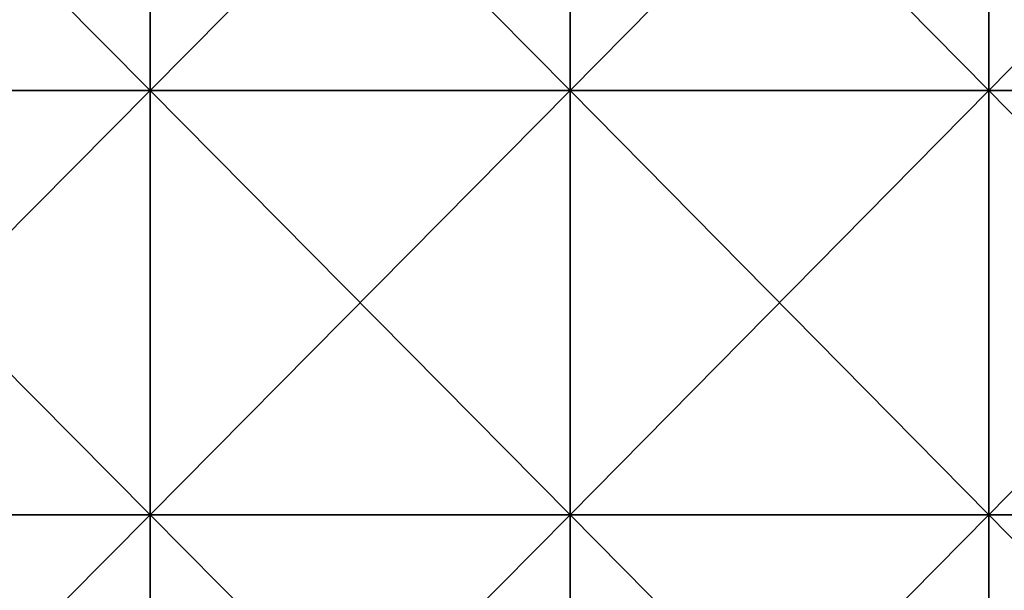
# Model space of a CAD drawing. Header units: inches. Extents: x -4.75 to 4.5, y 0 to 1.88.
# Tile 203 of 256: x 0.37 to 0.56, y 0.11 to 0.22. Entities that reach past the tile are written whole.
import ezdxf

# ---------------------------------------------------------------- set-up
doc = ezdxf.new("R2010")
doc.units = ezdxf.units.IN
doc.header["$LTSCALE"] = 101.851852
doc.header["$MEASUREMENT"] = 0
doc.layers.add('12', color=7, linetype='CONTINUOUS')

msp = doc.modelspace()

# ---------------------------------------------------------------- linework, layer by layer
at = {"layer": '12', "color": 13, "linetype": 'Continuous', "true_color": 0xd67263}
for points in [[(0.39789, 0.28214, 3.54021), (0.31836, 0.28214, 3.54825), (0.39789, 0.20206, 3.54021), (0.39789, 0.28214, 3.54021)], [(0.39789, 0.20206, 3.54021), (0.31836, 0.28214, 3.54825), (0.31836, 0.20206, 3.54825), (0.39789, 0.20206, 3.54021)], [(0.31836, 0.28214, -3.54825), (0.39789, 0.28214, -3.54021), (0.31836, 0.20206, -3.54825), (0.31836, 0.28214, -3.54825)], [(0.31836, 0.20206, -3.54825), (0.39789, 0.28214, -3.54021), (0.39789, 0.20206, -3.54021), (0.31836, 0.20206, -3.54825)], [(0.47721, 0.28214, 3.53039), (0.39789, 0.28214, 3.54021), (0.47721, 0.20206, 3.53039), (0.47721, 0.28214, 3.53039)], [(0.47721, 0.20206, 3.53039), (0.39789, 0.28214, 3.54021), (0.39789, 0.20206, 3.54021), (0.47721, 0.20206, 3.53039)], [(0.39789, 0.28214, -3.54021), (0.47721, 0.28214, -3.53039), (0.39789, 0.20206, -3.54021), (0.39789, 0.28214, -3.54021)], [(0.39789, 0.20206, -3.54021), (0.47721, 0.28214, -3.53039), (0.47721, 0.20206, -3.53039), (0.39789, 0.20206, -3.54021)], [(0.55629, 0.28214, 3.5188), (0.47721, 0.28214, 3.53039), (0.55629, 0.20206, 3.5188), (0.55629, 0.28214, 3.5188)], [(0.55629, 0.20206, 3.5188), (0.47721, 0.28214, 3.53039), (0.47721, 0.20206, 3.53039), (0.55629, 0.20206, 3.5188)], [(0.47721, 0.28214, -3.53039), (0.55629, 0.28214, -3.5188), (0.47721, 0.20206, -3.53039), (0.47721, 0.28214, -3.53039)], [(0.47721, 0.20206, -3.53039), (0.55629, 0.28214, -3.5188), (0.55629, 0.20206, -3.5188), (0.47721, 0.20206, -3.53039)], [(0.63509, 0.28214, 3.50543), (0.55629, 0.28214, 3.5188), (0.63509, 0.20206, 3.50543), (0.63509, 0.28214, 3.50543)], [(0.63509, 0.20206, 3.50543), (0.55629, 0.28214, 3.5188), (0.55629, 0.20206, 3.5188), (0.63509, 0.20206, 3.50543)], [(0.55629, 0.28214, -3.5188), (0.63509, 0.28214, -3.50543), (0.55629, 0.20206, -3.5188), (0.55629, 0.28214, -3.5188)], [(0.55629, 0.20206, -3.5188), (0.63509, 0.28214, -3.50543), (0.63509, 0.20206, -3.50543), (0.55629, 0.20206, -3.5188)], [(0.39789, 0.20206, 3.54021), (0.31836, 0.20206, 3.54825), (0.39789, 0.12198, 3.54021), (0.39789, 0.20206, 3.54021)], [(0.39789, 0.12198, 3.54021), (0.31836, 0.20206, 3.54825), (0.31836, 0.12198, 3.54825), (0.39789, 0.12198, 3.54021)], [(0.31836, 0.20206, -3.54825), (0.39789, 0.20206, -3.54021), (0.31836, 0.12198, -3.54825), (0.31836, 0.20206, -3.54825)], [(0.31836, 0.12198, -3.54825), (0.39789, 0.20206, -3.54021), (0.39789, 0.12198, -3.54021), (0.31836, 0.12198, -3.54825)], [(0.47721, 0.20206, 3.53039), (0.39789, 0.20206, 3.54021), (0.47721, 0.12198, 3.53039), (0.47721, 0.20206, 3.53039)], [(0.47721, 0.12198, 3.53039), (0.39789, 0.20206, 3.54021), (0.39789, 0.12198, 3.54021), (0.47721, 0.12198, 3.53039)], [(0.39789, 0.20206, -3.54021), (0.47721, 0.20206, -3.53039), (0.39789, 0.12198, -3.54021), (0.39789, 0.20206, -3.54021)], [(0.39789, 0.12198, -3.54021), (0.47721, 0.20206, -3.53039), (0.47721, 0.12198, -3.53039), (0.39789, 0.12198, -3.54021)], [(0.55629, 0.20206, 3.5188), (0.47721, 0.20206, 3.53039), (0.55629, 0.12198, 3.5188), (0.55629, 0.20206, 3.5188)], [(0.55629, 0.12198, 3.5188), (0.47721, 0.20206, 3.53039), (0.47721, 0.12198, 3.53039), (0.55629, 0.12198, 3.5188)], [(0.47721, 0.20206, -3.53039), (0.55629, 0.20206, -3.5188), (0.47721, 0.12198, -3.53039), (0.47721, 0.20206, -3.53039)], [(0.47721, 0.12198, -3.53039), (0.55629, 0.20206, -3.5188), (0.55629, 0.12198, -3.5188), (0.47721, 0.12198, -3.53039)], [(0.63509, 0.20206, 3.50543), (0.55629, 0.20206, 3.5188), (0.63509, 0.12198, 3.50543), (0.63509, 0.20206, 3.50543)], [(0.63509, 0.12198, 3.50543), (0.55629, 0.20206, 3.5188), (0.55629, 0.12198, 3.5188), (0.63509, 0.12198, 3.50543)], [(0.55629, 0.20206, -3.5188), (0.63509, 0.20206, -3.50543), (0.55629, 0.12198, -3.5188), (0.55629, 0.20206, -3.5188)], [(0.55629, 0.12198, -3.5188), (0.63509, 0.20206, -3.50543), (0.63509, 0.12198, -3.50543), (0.55629, 0.12198, -3.5188)], [(0.39789, 0.12198, 3.54021), (0.31836, 0.12198, 3.54825), (0.39789, 0.0419, 3.54021), (0.39789, 0.12198, 3.54021)], [(0.39789, 0.0419, 3.54021), (0.31836, 0.12198, 3.54825), (0.31836, 0.0419, 3.54825), (0.39789, 0.0419, 3.54021)], [(0.31836, 0.12198, -3.54825), (0.39789, 0.12198, -3.54021), (0.31836, 0.0419, -3.54825), (0.31836, 0.12198, -3.54825)], [(0.31836, 0.0419, -3.54825), (0.39789, 0.12198, -3.54021), (0.39789, 0.0419, -3.54021), (0.31836, 0.0419, -3.54825)], [(0.47721, 0.12198, 3.53039), (0.39789, 0.12198, 3.54021), (0.47721, 0.0419, 3.53039), (0.47721, 0.12198, 3.53039)], [(0.47721, 0.0419, 3.53039), (0.39789, 0.12198, 3.54021), (0.39789, 0.0419, 3.54021), (0.47721, 0.0419, 3.53039)], [(0.39789, 0.12198, -3.54021), (0.47721, 0.12198, -3.53039), (0.39789, 0.0419, -3.54021), (0.39789, 0.12198, -3.54021)], [(0.39789, 0.0419, -3.54021), (0.47721, 0.12198, -3.53039), (0.47721, 0.0419, -3.53039), (0.39789, 0.0419, -3.54021)], [(0.55629, 0.12198, 3.5188), (0.47721, 0.12198, 3.53039), (0.55629, 0.0419, 3.5188), (0.55629, 0.12198, 3.5188)], [(0.55629, 0.0419, 3.5188), (0.47721, 0.12198, 3.53039), (0.47721, 0.0419, 3.53039), (0.55629, 0.0419, 3.5188)], [(0.47721, 0.12198, -3.53039), (0.55629, 0.12198, -3.5188), (0.47721, 0.0419, -3.53039), (0.47721, 0.12198, -3.53039)], [(0.47721, 0.0419, -3.53039), (0.55629, 0.12198, -3.5188), (0.55629, 0.0419, -3.5188), (0.47721, 0.0419, -3.53039)], [(0.63509, 0.12198, 3.50543), (0.55629, 0.12198, 3.5188), (0.63509, 0.0419, 3.50543), (0.63509, 0.12198, 3.50543)], [(0.63509, 0.0419, 3.50543), (0.55629, 0.12198, 3.5188), (0.55629, 0.0419, 3.5188), (0.63509, 0.0419, 3.50543)], [(0.55629, 0.12198, -3.5188), (0.63509, 0.12198, -3.50543), (0.55629, 0.0419, -3.5188), (0.55629, 0.12198, -3.5188)], [(0.55629, 0.0419, -3.5188), (0.63509, 0.12198, -3.50543), (0.63509, 0.0419, -3.50543), (0.55629, 0.0419, -3.5188)]]:
    msp.add_3dface(points, dxfattribs=at)

doc.saveas('drawing.dxf')
